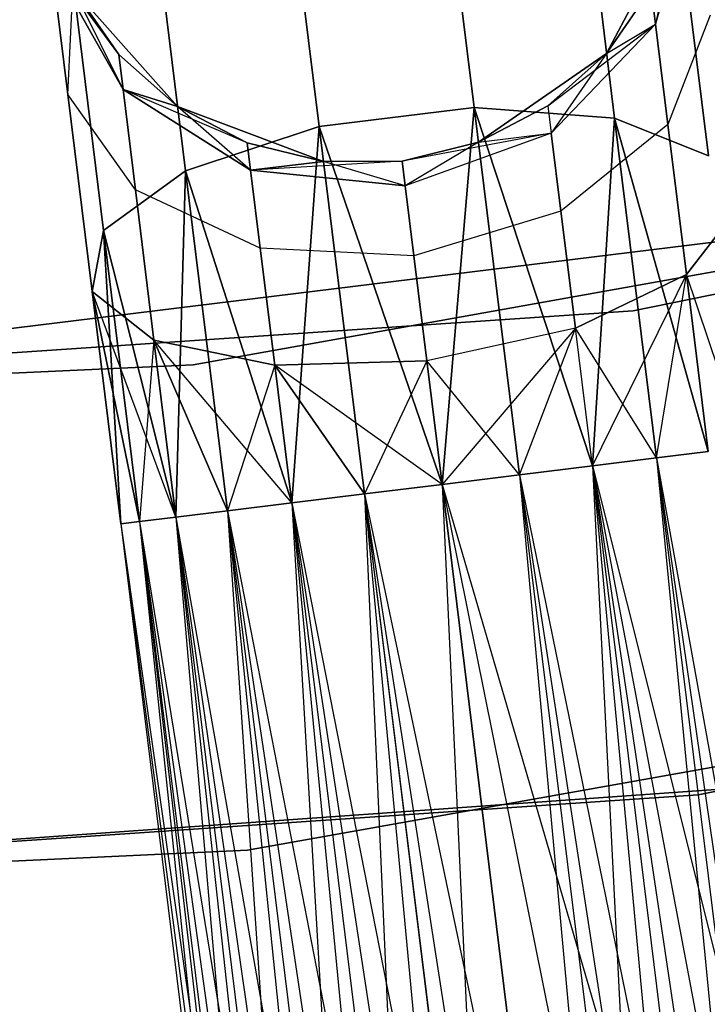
# Model space of a CAD drawing. Extents: x -91 to 91, y -91 to 262.
# Tile 128 of 256: x 6.36 to 8.47, y -63.58 to -60.56. Entities that reach past the tile are written whole.
import ezdxf

# ---------------------------------------------------------------- set-up
doc = ezdxf.new("R2010")
doc.units = 0
doc.header["$LTSCALE"] = 25.4
doc.layers.get('0').update_dxf_attribs({"linetype": 'CONTINUOUS'})

# ---------------------------------------------------------------- blocks, each defined once
blk = doc.blocks.new('ETE0_STL_1')
at = {"color": 0}
for p, q in [((7.6373, -59.8686, 319.9068), (7.7553, -60.8252, 319.2628)), ((7.6373, -59.8686, 319.9068), (7.7553, -60.8252, 319.2628)), ((7.7553, -60.8252, 170.7524), (7.6373, -59.8686, 170.1084)), ((7.7553, -60.8252, 170.7524), (7.6373, -59.8686, 170.1084)), ((8.2433, -61.4496, 159.5), (16.1935, -59.8479, 159.5)), ((16.1935, -59.8479, 169), (8.2433, -61.4496, 169)), ((16.1935, -59.8479, 169), (8.2433, -61.4496, 169)), ((8.2433, -61.4496, 159.5), (16.1935, -59.8479, 159.5)), ((7.1623, -59.9272, 319.9068), (7.2802, -60.8838, 319.2628)), ((7.1623, -59.9272, 319.9068), (7.2802, -60.8838, 319.2628)), ((7.2802, -60.8838, 170.7524), (7.1623, -59.9272, 170.1084)), ((7.2802, -60.8838, 170.7524), (7.1623, -59.9272, 170.1084)), ((8.0772, -59.9729, 320.0641), (8.1863, -60.8578, 319.4683)), ((8.0772, -59.9729, 320.0641), (8.1863, -60.8578, 319.4683)), ((8.1863, -60.8578, 170.5469), (8.0772, -59.9729, 169.9511)), ((8.1863, -60.8578, 170.5469), (8.0772, -59.9729, 169.9511)), ((6.7609, -60.1351, 320.0641), (6.87, -61.0201, 319.4683)), ((6.7609, -60.1351, 320.0641), (6.87, -61.0201, 319.4683)), ((6.87, -61.0201, 170.5469), (6.7609, -60.1351, 169.9511)), ((6.87, -61.0201, 170.5469), (6.7609, -60.1351, 169.9511)), ((8.3118, -60.5692, 321.4596), (8.4296, -60.1381, 321.2884)), ((8.3118, -60.5692, 321.4596), (8.4296, -60.1381, 321.2884)), ((8.4296, -60.1381, 168.7269), (8.3118, -60.5692, 168.5556)), ((8.4296, -60.1381, 168.7269), (8.3118, -60.5692, 168.5556)), ((14.8764, -60.1888, 330.5076), (6.8929, -61.6156, 330.5076)), ((6.8929, -61.6156, 321.0076), (14.8764, -60.1888, 321.0076)), ((6.8929, -61.6156, 321.0076), (14.8764, -60.1888, 321.0076)), ((14.8764, -60.1888, 330.5076), (6.8929, -61.6156, 330.5076)), ((8.3811, -60.216, 320.3427), (8.4746, -60.9742, 319.8322)), ((8.3811, -60.216, 320.3427), (8.4746, -60.9742, 319.8322)), ((8.4746, -60.9742, 170.183), (8.3811, -60.216, 169.6726)), ((8.4746, -60.9742, 170.183), (8.3811, -60.216, 169.6726)), ((8.1619, -60.6597, 327.5076), (8.3835, -60.2355, 327.5076)), ((8.3835, -60.2355, 163.5076), (8.1619, -60.6597, 163.5076)), ((8.1619, -60.6597, 327.5076), (8.3835, -60.2355, 327.5076)), ((8.3835, -60.2355, 163.5076), (8.1619, -60.6597, 163.5076)), ((8.3835, -60.2355, 322.0076), (8.3118, -60.5692, 321.4596)), ((8.3835, -60.2355, 322.0076), (8.3118, -60.5692, 321.4596)), ((6.6649, -60.6624, 322.0076), (6.4591, -60.381, 321.2884)), ((6.4591, -60.381, 321.2884), (6.6782, -60.7706, 321.4596)), ((6.6649, -60.6624, 322.0076), (6.4591, -60.381, 321.2884)), ((6.4591, -60.381, 321.2884), (6.6782, -60.7706, 321.4596)), ((6.4591, -60.381, 321.2884), (6.509, -60.7854, 320.6786)), ((6.4591, -60.381, 321.2884), (6.509, -60.7854, 320.6786)), ((6.6782, -60.7706, 168.5556), (6.4591, -60.381, 168.7269)), ((6.509, -60.7854, 169.3366), (6.4591, -60.381, 168.7269)), ((6.6782, -60.7706, 168.5556), (6.4591, -60.381, 168.7269)), ((6.509, -60.7854, 169.3366), (6.4591, -60.381, 168.7269)), ((6.509, -60.7854, 320.6786), (6.5251, -60.4448, 320.3427)), ((6.509, -60.7854, 320.6786), (6.5251, -60.4448, 320.3427)), ((6.509, -60.7854, 169.3366), (6.5251, -60.4448, 169.6726)), ((6.509, -60.7854, 169.3366), (6.5251, -60.4448, 169.6726)), ((6.5251, -60.4448, 320.3427), (6.6186, -61.203, 319.8322)), ((6.5251, -60.4448, 320.3427), (6.6186, -61.203, 319.8322)), ((6.6186, -61.203, 170.183), (6.5251, -60.4448, 169.6726)), ((6.6186, -61.203, 170.183), (6.5251, -60.4448, 169.6726)), ((6.5275, -60.4643, 327.5076), (6.8456, -60.8219, 327.5076)), ((6.8456, -60.8219, 163.5076), (6.5275, -60.4643, 163.5076)), ((6.5275, -60.4643, 322.0076), (6.6649, -60.6624, 322.0076)), ((6.6649, -60.6624, 322.0076), (6.5275, -60.4643, 327.5076)), ((6.6649, -60.6624, 322.0076), (6.5275, -60.4643, 327.5076)), ((6.5275, -60.4643, 327.5076), (6.8456, -60.8219, 327.5076)), ((6.5275, -60.4643, 322.0076), (6.6649, -60.6624, 322.0076)), ((6.6782, -60.7706, 168.5556), (6.5275, -60.4643, 168.0076)), ((6.5275, -60.4643, 168.0076), (6.6649, -60.6624, 168.0076)), ((6.6782, -60.7706, 168.5556), (6.5275, -60.4643, 168.0076)), ((6.6649, -60.6624, 168.0076), (6.5275, -60.4643, 163.5076)), ((6.8456, -60.8219, 163.5076), (6.5275, -60.4643, 163.5076)), ((6.6649, -60.6624, 168.0076), (6.5275, -60.4643, 163.5076)), ((6.5275, -60.4643, 168.0076), (6.6649, -60.6624, 168.0076)), ((8.1619, -60.6597, 322.0076), (8.2985, -60.461, 322.0076)), ((8.2985, -60.461, 322.0076), (8.1619, -60.6597, 327.5076)), ((8.2985, -60.461, 322.0076), (8.1619, -60.6597, 327.5076)), ((8.1619, -60.6597, 322.0076), (8.2985, -60.461, 322.0076)), ((8.1619, -60.6597, 168.0076), (8.2985, -60.461, 168.0076)), ((8.2985, -60.461, 168.0076), (8.1619, -60.6597, 163.5076)), ((8.2985, -60.461, 168.0076), (8.1619, -60.6597, 163.5076)), ((8.1619, -60.6597, 168.0076), (8.2985, -60.461, 168.0076)), ((8.2985, -60.461, 322.0076), (8.3118, -60.5692, 321.4596)), ((8.2985, -60.461, 322.0076), (8.3118, -60.5692, 321.4596)), ((8.3118, -60.5692, 168.5556), (8.2985, -60.461, 168.0076)), ((8.3118, -60.5692, 168.5556), (8.2985, -60.461, 168.0076)), ((8.4795, -60.5424, 320.6786), (8.3498, -60.8773, 320.9951)), ((8.4795, -60.5424, 320.6786), (8.3498, -60.8773, 320.9951)), ((8.4795, -60.5424, 169.3366), (8.3498, -60.8773, 169.0201)), ((8.4795, -60.5424, 169.3366), (8.3498, -60.8773, 169.0201)), ((7.9817, -60.8199, 168.0076), (8.3118, -60.5692, 168.5556)), ((7.9817, -60.8199, 168.0076), (8.3118, -60.5692, 168.5556)), ((8.3118, -60.5692, 321.4596), (7.9921, -60.9041, 321.5811)), ((8.3118, -60.5692, 321.4596), (7.9921, -60.9041, 321.5811)), ((7.9921, -60.9041, 168.4341), (8.3118, -60.5692, 168.5556)), ((7.9921, -60.9041, 168.4341), (8.3118, -60.5692, 168.5556)), ((8.1619, -60.6597, 322.0076), (8.3118, -60.5692, 321.4596)), ((8.1619, -60.6597, 322.0076), (8.3118, -60.5692, 321.4596)), ((8.1619, -60.6597, 168.0076), (8.3118, -60.5692, 168.5556)), ((8.1619, -60.6597, 168.0076), (8.3118, -60.5692, 168.5556)), ((8.3118, -60.5692, 321.4596), (8.3498, -60.8773, 320.9951)), ((8.3118, -60.5692, 321.4596), (8.3498, -60.8773, 320.9951)), ((8.3498, -60.8773, 169.0201), (8.3118, -60.5692, 168.5556)), ((8.3498, -60.8773, 169.0201), (8.3118, -60.5692, 168.5556)), ((6.6649, -60.6624, 322.0076), (6.8456, -60.8219, 327.5076)), ((6.6649, -60.6624, 322.0076), (6.8456, -60.8219, 322.0076)), ((6.6649, -60.6624, 322.0076), (6.8456, -60.8219, 327.5076)), ((6.6649, -60.6624, 322.0076), (6.8456, -60.8219, 322.0076)), ((6.6649, -60.6624, 322.0076), (6.6782, -60.7706, 321.4596)), ((6.6649, -60.6624, 322.0076), (6.6782, -60.7706, 321.4596)), ((6.6782, -60.7706, 168.5556), (6.6649, -60.6624, 168.0076)), ((6.6649, -60.6624, 168.0076), (6.8456, -60.8219, 168.0076)), ((6.6782, -60.7706, 168.5556), (6.6649, -60.6624, 168.0076)), ((6.8456, -60.8219, 163.5076), (6.6649, -60.6624, 168.0076)), ((6.6649, -60.6624, 168.0076), (6.8456, -60.8219, 168.0076)), ((6.8456, -60.8219, 163.5076), (6.6649, -60.6624, 168.0076)), ((7.7685, -60.9323, 327.5076), (8.1619, -60.6597, 327.5076)), ((8.1619, -60.6597, 163.5076), (7.7685, -60.9323, 163.5076)), ((7.7685, -60.9323, 327.5076), (8.1619, -60.6597, 327.5076)), ((8.1619, -60.6597, 163.5076), (7.7685, -60.9323, 163.5076)), ((7.9817, -60.8199, 322.0076), (8.1619, -60.6597, 327.5076)), ((7.9817, -60.8199, 322.0076), (8.1619, -60.6597, 322.0076)), ((7.9817, -60.8199, 322.0076), (8.1619, -60.6597, 327.5076)), ((7.9817, -60.8199, 322.0076), (8.1619, -60.6597, 322.0076)), ((7.9817, -60.8199, 168.0076), (8.1619, -60.6597, 168.0076)), ((8.1619, -60.6597, 163.5076), (7.9817, -60.8199, 168.0076)), ((7.9817, -60.8199, 168.0076), (8.1619, -60.6597, 168.0076)), ((8.1619, -60.6597, 163.5076), (7.9817, -60.8199, 168.0076)), ((8.1619, -60.6597, 322.0076), (7.9921, -60.9041, 321.5811)), ((8.1619, -60.6597, 322.0076), (7.9921, -60.9041, 321.5811)), ((8.1619, -60.6597, 322.0076), (8.1619, -60.6597, 327.5076)), ((8.1619, -60.6597, 322.0076), (8.1619, -60.6597, 327.5076)), ((8.1619, -60.6597, 168.0076), (8.1619, -60.6597, 163.5076)), ((8.1619, -60.6597, 168.0076), (8.1619, -60.6597, 163.5076)), ((7.0593, -60.9336, 322.0076), (6.6782, -60.7706, 321.4596)), ((6.6782, -60.7706, 321.4596), (7.0696, -61.0178, 321.5811)), ((6.8456, -60.8219, 322.0076), (6.6782, -60.7706, 321.4596)), ((7.0593, -60.9336, 322.0076), (6.6782, -60.7706, 321.4596)), ((6.8456, -60.8219, 322.0076), (6.6782, -60.7706, 321.4596)), ((6.6782, -60.7706, 321.4596), (7.0696, -61.0178, 321.5811)), ((6.6782, -60.7706, 321.4596), (6.7162, -61.0787, 320.9951)), ((6.6782, -60.7706, 321.4596), (6.7162, -61.0787, 320.9951)), ((7.0696, -61.0178, 168.4341), (6.6782, -60.7706, 168.5556)), ((6.6782, -60.7706, 168.5556), (6.8456, -60.8219, 168.0076)), ((6.6782, -60.7706, 168.5556), (6.8456, -60.8219, 168.0076)), ((6.7162, -61.0787, 169.0201), (6.6782, -60.7706, 168.5556)), ((7.0696, -61.0178, 168.4341), (6.6782, -60.7706, 168.5556)), ((6.7162, -61.0787, 169.0201), (6.6782, -60.7706, 168.5556)), ((6.7162, -61.0787, 320.9951), (6.509, -60.7854, 320.6786)), ((6.509, -60.7854, 320.6786), (6.5836, -61.3905, 320.2712)), ((6.509, -60.7854, 320.6786), (6.5836, -61.3905, 320.2712)), ((6.7162, -61.0787, 320.9951), (6.509, -60.7854, 320.6786)), ((6.7162, -61.0787, 169.0201), (6.509, -60.7854, 169.3366)), ((6.5836, -61.3905, 169.744), (6.509, -60.7854, 169.3366)), ((6.7162, -61.0787, 169.0201), (6.509, -60.7854, 169.3366)), ((6.5836, -61.3905, 169.744), (6.509, -60.7854, 169.3366)), ((6.8456, -60.8219, 327.5076), (7.2934, -60.9908, 327.5076)), ((7.2934, -60.9908, 163.5076), (6.8456, -60.8219, 163.5076)), ((6.8456, -60.8219, 322.0076), (6.8456, -60.8219, 327.5076)), ((6.8456, -60.8219, 322.0076), (6.8456, -60.8219, 327.5076)), ((6.8456, -60.8219, 322.0076), (7.0593, -60.9336, 322.0076)), ((7.0593, -60.9336, 322.0076), (6.8456, -60.8219, 327.5076)), ((7.0593, -60.9336, 322.0076), (6.8456, -60.8219, 327.5076)), ((6.8456, -60.8219, 327.5076), (7.2934, -60.9908, 327.5076)), ((6.8456, -60.8219, 322.0076), (7.0593, -60.9336, 322.0076)), ((7.0696, -61.0178, 168.4341), (6.8456, -60.8219, 168.0076)), ((6.8456, -60.8219, 168.0076), (7.0593, -60.9336, 168.0076)), ((7.0696, -61.0178, 168.4341), (6.8456, -60.8219, 168.0076)), ((7.0593, -60.9336, 168.0076), (6.8456, -60.8219, 163.5076)), ((7.2934, -60.9908, 163.5076), (6.8456, -60.8219, 163.5076)), ((7.0593, -60.9336, 168.0076), (6.8456, -60.8219, 163.5076)), ((6.8456, -60.8219, 168.0076), (7.0593, -60.9336, 168.0076)), ((6.8456, -60.8219, 168.0076), (6.8456, -60.8219, 163.5076)), ((6.8456, -60.8219, 168.0076), (6.8456, -60.8219, 163.5076)), ((7.2802, -60.8838, 319.2628), (7.7553, -60.8252, 319.2628)), ((7.2802, -60.8838, 319.2628), (7.7553, -60.8252, 319.2628)), ((7.7553, -60.8252, 170.7524), (7.2802, -60.8838, 170.7524)), ((7.7553, -60.8252, 170.7524), (7.2802, -60.8838, 170.7524)), ((7.7553, -60.8252, 319.2628), (7.6569, -61.9829, 319.0076)), ((7.7553, -60.8252, 319.2628), (7.6569, -61.9829, 319.0076)), ((7.6569, -61.9829, 171.0076), (7.7553, -60.8252, 170.7524)), ((7.6569, -61.9829, 171.0076), (7.7553, -60.8252, 170.7524)), ((7.7553, -60.8252, 319.2628), (7.8944, -61.9536, 319.0367)), ((7.7553, -60.8252, 319.2628), (7.8944, -61.9536, 319.0367)), ((7.7553, -60.8252, 319.2628), (8.1181, -61.926, 319.1222)), ((7.7553, -60.8252, 319.2628), (8.1181, -61.926, 319.1222)), ((7.7553, -60.8252, 319.2628), (8.1863, -60.8578, 319.4683)), ((7.7553, -60.8252, 319.2628), (8.1863, -60.8578, 319.4683)), ((7.8944, -61.9536, 170.9785), (7.7553, -60.8252, 170.7524)), ((7.8944, -61.9536, 170.9785), (7.7553, -60.8252, 170.7524)), ((8.1181, -61.926, 170.8931), (7.7553, -60.8252, 170.7524)), ((8.1181, -61.926, 170.8931), (7.7553, -60.8252, 170.7524)), ((8.1863, -60.8578, 170.5469), (7.7553, -60.8252, 170.7524)), ((8.1863, -60.8578, 170.5469), (7.7553, -60.8252, 170.7524)), ((7.7685, -60.9323, 322.0076), (7.9817, -60.8199, 322.0076)), ((7.9817, -60.8199, 322.0076), (7.7685, -60.9323, 327.5076)), ((7.9817, -60.8199, 322.0076), (7.7685, -60.9323, 327.5076)), ((7.7685, -60.9323, 322.0076), (7.9817, -60.8199, 322.0076)), ((7.7685, -60.9323, 168.0076), (7.9817, -60.8199, 168.0076)), ((7.9817, -60.8199, 168.0076), (7.7685, -60.9323, 163.5076)), ((7.9817, -60.8199, 168.0076), (7.7685, -60.9323, 163.5076)), ((7.7685, -60.9323, 168.0076), (7.9817, -60.8199, 168.0076)), ((7.9817, -60.8199, 322.0076), (7.9921, -60.9041, 321.5811)), ((7.9817, -60.8199, 322.0076), (7.9921, -60.9041, 321.5811)), ((7.9817, -60.8199, 168.0076), (7.9921, -60.9041, 168.4341)), ((7.9817, -60.8199, 168.0076), (7.9921, -60.9041, 168.4341)), ((3.5492, -61.8482, 327.5076), (11.5916, -60.8559, 327.5076)), ((11.5916, -60.8559, 328.5076), (3.5492, -61.8482, 328.5076)), ((3.5492, -61.8482, 327.5076), (11.5916, -60.8559, 327.5076)), ((11.5916, -60.8559, 328.5076), (3.5492, -61.8482, 328.5076)), ((8.1863, -60.8578, 319.4683), (8.1181, -61.926, 319.1222)), ((8.1863, -60.8578, 319.4683), (8.1181, -61.926, 319.1222)), ((8.1181, -61.926, 170.8931), (8.1863, -60.8578, 170.5469)), ((8.1181, -61.926, 170.8931), (8.1863, -60.8578, 170.5469)), ((8.1863, -60.8578, 319.4683), (8.315, -61.9018, 319.2591)), ((8.1863, -60.8578, 319.4683), (8.315, -61.9018, 319.2591)), ((8.1863, -60.8578, 319.4683), (8.4737, -61.8822, 319.4395)), ((8.1863, -60.8578, 319.4683), (8.4737, -61.8822, 319.4395)), ((8.1863, -60.8578, 319.4683), (8.4746, -60.9742, 319.8322)), ((8.1863, -60.8578, 319.4683), (8.4746, -60.9742, 319.8322)), ((8.315, -61.9018, 170.7561), (8.1863, -60.8578, 170.5469)), ((8.315, -61.9018, 170.7561), (8.1863, -60.8578, 170.5469)), ((8.4737, -61.8822, 170.5757), (8.1863, -60.8578, 170.5469)), ((8.4737, -61.8822, 170.5757), (8.1863, -60.8578, 170.5469)), ((8.4746, -60.9742, 170.183), (8.1863, -60.8578, 170.5469)), ((8.4746, -60.9742, 170.183), (8.1863, -60.8578, 170.5469)), ((6.87, -61.0201, 319.4683), (7.2802, -60.8838, 319.2628)), ((6.87, -61.0201, 319.4683), (7.2802, -60.8838, 319.2628)), ((7.2802, -60.8838, 170.7524), (6.87, -61.0201, 170.5469)), ((7.2802, -60.8838, 170.7524), (6.87, -61.0201, 170.5469)), ((7.2802, -60.8838, 319.2628), (7.1956, -62.0397, 319.1222)), ((7.2802, -60.8838, 319.2628), (7.1956, -62.0397, 319.1222)), ((7.1956, -62.0397, 170.8931), (7.2802, -60.8838, 170.7524)), ((7.1956, -62.0397, 170.8931), (7.2802, -60.8838, 170.7524)), ((7.2802, -60.8838, 319.2628), (7.4193, -62.0122, 319.0367)), ((7.2802, -60.8838, 319.2628), (7.4193, -62.0122, 319.0367)), ((7.2802, -60.8838, 319.2628), (7.6569, -61.9829, 319.0076)), ((7.2802, -60.8838, 319.2628), (7.6569, -61.9829, 319.0076)), ((7.4193, -62.0122, 170.9785), (7.2802, -60.8838, 170.7524)), ((7.4193, -62.0122, 170.9785), (7.2802, -60.8838, 170.7524)), ((7.6569, -61.9829, 171.0076), (7.2802, -60.8838, 170.7524)), ((7.6569, -61.9829, 171.0076), (7.2802, -60.8838, 170.7524)), ((8.3498, -60.8773, 320.9951), (8.0217, -61.1438, 321.2195)), ((8.3498, -60.8773, 320.9951), (8.0217, -61.1438, 321.2195)), ((8.3498, -60.8773, 169.0201), (8.0217, -61.1438, 168.7957)), ((8.3498, -60.8773, 169.0201), (8.0217, -61.1438, 168.7957)), ((8.3498, -60.8773, 320.9951), (8.4066, -61.3383, 320.6847)), ((8.3498, -60.8773, 320.9951), (8.4066, -61.3383, 320.6847)), ((8.4066, -61.3383, 169.3306), (8.3498, -60.8773, 169.0201)), ((8.4066, -61.3383, 169.3306), (8.3498, -60.8773, 169.0201)), ((7.9921, -60.9041, 168.4341), (7.5345, -60.9904, 168.0076)), ((7.9921, -60.9041, 168.4341), (7.5345, -60.9904, 168.0076)), ((7.9921, -60.9041, 321.5811), (7.5438, -61.066, 321.6249)), ((7.9921, -60.9041, 321.5811), (7.5438, -61.066, 321.6249)), ((7.9921, -60.9041, 168.4341), (7.5438, -61.066, 168.3903)), ((7.9921, -60.9041, 168.4341), (7.5438, -61.066, 168.3903)), ((7.7685, -60.9323, 322.0076), (7.9921, -60.9041, 321.5811)), ((7.7685, -60.9323, 322.0076), (7.9921, -60.9041, 321.5811)), ((7.7685, -60.9323, 168.0076), (7.9921, -60.9041, 168.4341)), ((7.7685, -60.9323, 168.0076), (7.9921, -60.9041, 168.4341)), ((7.9921, -60.9041, 321.5811), (8.0217, -61.1438, 321.2195)), ((7.9921, -60.9041, 321.5811), (8.0217, -61.1438, 321.2195)), ((8.0217, -61.1438, 168.7957), (7.9921, -60.9041, 168.4341)), ((8.0217, -61.1438, 168.7957), (7.9921, -60.9041, 168.4341)), ((7.0593, -60.9336, 322.0076), (7.2934, -60.9908, 327.5076)), ((7.0593, -60.9336, 322.0076), (7.2934, -60.9908, 327.5076)), ((7.0593, -60.9336, 322.0076), (7.2934, -60.9908, 322.0076)), ((7.0593, -60.9336, 322.0076), (7.2934, -60.9908, 322.0076)), ((7.0593, -60.9336, 322.0076), (7.0696, -61.0178, 321.5811)), ((7.0593, -60.9336, 322.0076), (7.0696, -61.0178, 321.5811)), ((7.0696, -61.0178, 168.4341), (7.0593, -60.9336, 168.0076)), ((7.0593, -60.9336, 168.0076), (7.2934, -60.9908, 168.0076)), ((7.0696, -61.0178, 168.4341), (7.0593, -60.9336, 168.0076)), ((7.2934, -60.9908, 163.5076), (7.0593, -60.9336, 168.0076)), ((7.0593, -60.9336, 168.0076), (7.2934, -60.9908, 168.0076)), ((7.2934, -60.9908, 163.5076), (7.0593, -60.9336, 168.0076)), ((7.5345, -60.9904, 327.5076), (7.7685, -60.9323, 327.5076)), ((7.7685, -60.9323, 163.5076), (7.5345, -60.9904, 163.5076)), ((7.5345, -60.9904, 322.0076), (7.7685, -60.9323, 322.0076)), ((7.5345, -60.9904, 327.5076), (7.7685, -60.9323, 327.5076)), ((7.5345, -60.9904, 322.0076), (7.7685, -60.9323, 322.0076)), ((7.5345, -60.9904, 168.0076), (7.7685, -60.9323, 168.0076)), ((7.5345, -60.9904, 168.0076), (7.7685, -60.9323, 168.0076)), ((7.7685, -60.9323, 163.5076), (7.5345, -60.9904, 163.5076)), ((7.7685, -60.9323, 322.0076), (7.5438, -61.066, 321.6249)), ((7.7685, -60.9323, 322.0076), (7.5438, -61.066, 321.6249)), ((7.7685, -60.9323, 322.0076), (7.7685, -60.9323, 327.5076)), ((7.7685, -60.9323, 322.0076), (7.7685, -60.9323, 327.5076)), ((7.7685, -60.9323, 168.0076), (7.7685, -60.9323, 163.5076)), ((7.7685, -60.9323, 168.0076), (7.7685, -60.9323, 163.5076)), ((7.5345, -60.9904, 322.0076), (7.0696, -61.0178, 321.5811)), ((7.5345, -60.9904, 322.0076), (7.0696, -61.0178, 321.5811)), ((7.2934, -60.9908, 322.0076), (7.0696, -61.0178, 321.5811)), ((7.2934, -60.9908, 322.0076), (7.0696, -61.0178, 321.5811)), ((7.0696, -61.0178, 168.4341), (7.2934, -60.9908, 168.0076)), ((7.0696, -61.0178, 168.4341), (7.2934, -60.9908, 168.0076)), ((7.0696, -61.0178, 321.5811), (7.5438, -61.066, 321.6249)), ((7.0696, -61.0178, 321.5811), (7.5438, -61.066, 321.6249)), ((7.0696, -61.0178, 321.5811), (7.0992, -61.2576, 321.2195)), ((7.0696, -61.0178, 321.5811), (7.0992, -61.2576, 321.2195)), ((7.5438, -61.066, 168.3903), (7.0696, -61.0178, 168.4341)), ((7.0992, -61.2576, 168.7957), (7.0696, -61.0178, 168.4341)), ((7.5438, -61.066, 168.3903), (7.0696, -61.0178, 168.4341)), ((7.0992, -61.2576, 168.7957), (7.0696, -61.0178, 168.4341)), ((7.2934, -60.9908, 327.5076), (7.5345, -60.9904, 327.5076)), ((7.5345, -60.9904, 163.5076), (7.2934, -60.9908, 163.5076)), ((7.2934, -60.9908, 322.0076), (7.5345, -60.9904, 322.0076)), ((7.2934, -60.9908, 327.5076), (7.5345, -60.9904, 327.5076)), ((7.2934, -60.9908, 322.0076), (7.5345, -60.9904, 322.0076)), ((7.2934, -60.9908, 168.0076), (7.5345, -60.9904, 168.0076)), ((7.2934, -60.9908, 168.0076), (7.5345, -60.9904, 168.0076)), ((7.5345, -60.9904, 163.5076), (7.2934, -60.9908, 163.5076)), ((7.2934, -60.9908, 322.0076), (7.2934, -60.9908, 327.5076)), ((7.2934, -60.9908, 322.0076), (7.2934, -60.9908, 327.5076)), ((7.5438, -61.066, 168.3903), (7.2934, -60.9908, 168.0076)), ((7.5438, -61.066, 168.3903), (7.2934, -60.9908, 168.0076)), ((7.2934, -60.9908, 168.0076), (7.2934, -60.9908, 163.5076)), ((7.2934, -60.9908, 168.0076), (7.2934, -60.9908, 163.5076)), ((7.5345, -60.9904, 322.0076), (7.5345, -60.9904, 327.5076)), ((7.5345, -60.9904, 322.0076), (7.5345, -60.9904, 327.5076)), ((7.5438, -61.066, 321.6249), (7.5345, -60.9904, 322.0076)), ((7.5438, -61.066, 321.6249), (7.5345, -60.9904, 322.0076)), ((7.5345, -60.9904, 168.0076), (7.5438, -61.066, 168.3903)), ((7.5345, -60.9904, 168.0076), (7.5438, -61.066, 168.3903)), ((7.5345, -60.9904, 168.0076), (7.5345, -60.9904, 163.5076)), ((7.5345, -60.9904, 168.0076), (7.5345, -60.9904, 163.5076)), ((6.6186, -61.203, 319.8322), (6.87, -61.0201, 319.4683)), ((6.6186, -61.203, 319.8322), (6.87, -61.0201, 319.4683)), ((6.87, -61.0201, 170.5469), (6.6186, -61.203, 170.183)), ((6.87, -61.0201, 170.5469), (6.6186, -61.203, 170.183)), ((6.87, -61.0201, 319.4683), (6.8401, -62.0836, 319.4395)), ((6.87, -61.0201, 319.4683), (6.8401, -62.0836, 319.4395)), ((6.8401, -62.0836, 170.5757), (6.87, -61.0201, 170.5469)), ((6.8401, -62.0836, 170.5757), (6.87, -61.0201, 170.5469)), ((6.87, -61.0201, 319.4683), (6.9987, -62.064, 319.2591)), ((6.87, -61.0201, 319.4683), (6.9987, -62.064, 319.2591)), ((6.87, -61.0201, 319.4683), (7.1956, -62.0397, 319.1222)), ((6.87, -61.0201, 319.4683), (7.1956, -62.0397, 319.1222)), ((6.9987, -62.064, 170.7561), (6.87, -61.0201, 170.5469)), ((6.9987, -62.064, 170.7561), (6.87, -61.0201, 170.5469)), ((7.1956, -62.0397, 170.8931), (6.87, -61.0201, 170.5469)), ((7.1956, -62.0397, 170.8931), (6.87, -61.0201, 170.5469)), ((7.0992, -61.2576, 321.2195), (6.7162, -61.0787, 320.9951)), ((6.7162, -61.0787, 320.9951), (6.773, -61.5397, 320.6847)), ((6.7162, -61.0787, 320.9951), (6.773, -61.5397, 320.6847)), ((7.0992, -61.2576, 321.2195), (6.7162, -61.0787, 320.9951)), ((7.0992, -61.2576, 168.7957), (6.7162, -61.0787, 169.0201)), ((6.773, -61.5397, 169.3306), (6.7162, -61.0787, 169.0201)), ((7.0992, -61.2576, 168.7957), (6.7162, -61.0787, 169.0201)), ((6.773, -61.5397, 169.3306), (6.7162, -61.0787, 169.0201)), ((7.5703, -61.2811, 321.3005), (7.5438, -61.066, 321.6249)), ((7.5703, -61.2811, 321.3005), (7.5438, -61.066, 321.6249)), ((7.5438, -61.066, 168.3903), (7.5703, -61.2811, 168.7147)), ((7.5438, -61.066, 168.3903), (7.5703, -61.2811, 168.7147)), ((8.0217, -61.1438, 321.2195), (7.5703, -61.2811, 321.3005)), ((8.0217, -61.1438, 321.2195), (7.5703, -61.2811, 321.3005)), ((8.0217, -61.1438, 168.7957), (7.5703, -61.2811, 168.7147)), ((8.0217, -61.1438, 168.7957), (7.5703, -61.2811, 168.7147)), ((8.0217, -61.1438, 321.2195), (8.0659, -61.5027, 320.9779)), ((8.0217, -61.1438, 321.2195), (8.0659, -61.5027, 320.9779)), ((8.0659, -61.5027, 169.0373), (8.0217, -61.1438, 168.7957)), ((8.0659, -61.5027, 169.0373), (8.0217, -61.1438, 168.7957)), ((8.5541, -61.1476, 320.2712), (8.4066, -61.3383, 320.6847)), ((8.5541, -61.1476, 320.2712), (8.4066, -61.3383, 320.6847)), ((8.4066, -61.3383, 169.3306), (8.5541, -61.1476, 169.744)), ((8.4066, -61.3383, 169.3306), (8.5541, -61.1476, 169.744)), ((6.5836, -61.3905, 320.2712), (6.6186, -61.203, 319.8322)), ((6.5836, -61.3905, 320.2712), (6.6186, -61.203, 319.8322)), ((6.6186, -61.203, 170.183), (6.5836, -61.3905, 169.744)), ((6.6186, -61.203, 170.183), (6.5836, -61.3905, 169.744)), ((6.6186, -61.203, 319.8322), (6.6716, -62.1044, 319.8871)), ((6.6186, -61.203, 319.8322), (6.6716, -62.1044, 319.8871)), ((6.6186, -61.203, 319.8322), (6.7289, -62.0973, 319.653)), ((6.6186, -61.203, 319.8322), (6.7289, -62.0973, 319.653)), ((6.6186, -61.203, 319.8322), (6.8401, -62.0836, 319.4395)), ((6.6186, -61.203, 319.8322), (6.8401, -62.0836, 319.4395)), ((6.6716, -62.1044, 170.1281), (6.6186, -61.203, 170.183)), ((6.7289, -62.0973, 170.3622), (6.6186, -61.203, 170.183)), ((6.6716, -62.1044, 170.1281), (6.6186, -61.203, 170.183)), ((6.7289, -62.0973, 170.3622), (6.6186, -61.203, 170.183)), ((6.8401, -62.0836, 170.5757), (6.6186, -61.203, 170.183)), ((6.8401, -62.0836, 170.5757), (6.6186, -61.203, 170.183)), ((7.5703, -61.2811, 321.3005), (7.0992, -61.2576, 321.2195)), ((7.0992, -61.2576, 321.2195), (7.1434, -61.6164, 320.9779)), ((7.0992, -61.2576, 321.2195), (7.1434, -61.6164, 320.9779)), ((7.5703, -61.2811, 321.3005), (7.0992, -61.2576, 321.2195)), ((7.5703, -61.2811, 168.7147), (7.0992, -61.2576, 168.7957)), ((7.1434, -61.6164, 169.0373), (7.0992, -61.2576, 168.7957)), ((7.5703, -61.2811, 168.7147), (7.0992, -61.2576, 168.7957)), ((7.1434, -61.6164, 169.0373), (7.0992, -61.2576, 168.7957)), ((7.61, -61.6031, 321.0837), (7.5703, -61.2811, 321.3005)), ((7.61, -61.6031, 321.0837), (7.5703, -61.2811, 321.3005)), ((7.5703, -61.2811, 168.7147), (7.61, -61.6031, 168.9315)), ((7.5703, -61.2811, 168.7147), (7.61, -61.6031, 168.9315)), ((16.5853, -61.2958, 159.5), (8.4427, -62.9362, 159.5)), ((8.4427, -62.9362, 169), (16.5853, -61.2958, 169)), ((16.5853, -61.2958, 159.5), (8.4427, -62.9362, 159.5)), ((8.4427, -62.9362, 169), (16.5853, -61.2958, 169)), ((8.0659, -61.5027, 320.9779), (8.4066, -61.3383, 320.6847)), ((8.0659, -61.5027, 320.9779), (8.4066, -61.3383, 320.6847)), ((8.4066, -61.3383, 169.3306), (8.0659, -61.5027, 169.0373)), ((8.4066, -61.3383, 169.3306), (8.0659, -61.5027, 169.0373)), ((8.1181, -61.926, 320.8931), (8.4066, -61.3383, 320.6847)), ((8.1181, -61.926, 320.8931), (8.4066, -61.3383, 320.6847)), ((8.315, -61.9018, 320.7561), (8.4066, -61.3383, 320.6847)), ((8.315, -61.9018, 320.7561), (8.4066, -61.3383, 320.6847)), ((8.315, -61.9018, 169.2591), (8.4066, -61.3383, 169.3306)), ((8.315, -61.9018, 169.2591), (8.4066, -61.3383, 169.3306)), ((8.4066, -61.3383, 320.6847), (8.4737, -61.8822, 320.5757)), ((8.4066, -61.3383, 320.6847), (8.4737, -61.8822, 320.5757)), ((8.5848, -61.8685, 169.653), (8.4066, -61.3383, 169.3306)), ((8.4737, -61.8822, 169.4395), (8.4066, -61.3383, 169.3306)), ((8.5848, -61.8685, 169.653), (8.4066, -61.3383, 169.3306)), ((8.4737, -61.8822, 169.4395), (8.4066, -61.3383, 169.3306)), ((6.773, -61.5397, 320.6847), (6.5836, -61.3905, 320.2712)), ((6.5836, -61.3905, 320.2712), (6.7289, -62.0973, 320.3622)), ((6.5836, -61.3905, 320.2712), (6.7289, -62.0973, 320.3622)), ((6.5836, -61.3905, 320.2712), (6.6716, -62.1044, 320.1281)), ((6.5836, -61.3905, 320.2712), (6.6716, -62.1044, 319.8871)), ((6.5836, -61.3905, 320.2712), (6.6716, -62.1044, 320.1281)), ((6.5836, -61.3905, 320.2712), (6.6716, -62.1044, 319.8871)), ((6.773, -61.5397, 320.6847), (6.5836, -61.3905, 320.2712)), ((6.6716, -62.1044, 170.1281), (6.5836, -61.3905, 169.744)), ((6.6716, -62.1044, 169.8871), (6.5836, -61.3905, 169.744)), ((6.8401, -62.0836, 169.4395), (6.5836, -61.3905, 169.744)), ((6.5836, -61.3905, 169.744), (6.773, -61.5397, 169.3306)), ((6.8401, -62.0836, 169.4395), (6.5836, -61.3905, 169.744)), ((6.7289, -62.0973, 169.653), (6.5836, -61.3905, 169.744)), ((6.6716, -62.1044, 169.8871), (6.5836, -61.3905, 169.744)), ((6.7289, -62.0973, 169.653), (6.5836, -61.3905, 169.744)), ((6.6716, -62.1044, 170.1281), (6.5836, -61.3905, 169.744)), ((6.5836, -61.3905, 169.744), (6.773, -61.5397, 169.3306)), ((0.152, -61.9998, 159.5), (8.2433, -61.4496, 159.5)), ((8.2433, -61.4496, 169), (0.152, -61.9998, 169)), ((8.2433, -61.4496, 169), (0.152, -61.9998, 169)), ((0.152, -61.9998, 159.5), (8.2433, -61.4496, 159.5)), ((8.2433, -61.4496, 169), (8.2433, -61.4496, 159.5)), ((8.2433, -61.4496, 169), (8.2433, -61.4496, 159.5)), ((8.0659, -61.5027, 320.9779), (7.61, -61.6031, 321.0837)), ((8.0659, -61.5027, 320.9779), (7.61, -61.6031, 321.0837)), ((8.0659, -61.5027, 169.0373), (7.61, -61.6031, 168.9315)), ((8.0659, -61.5027, 169.0373), (7.61, -61.6031, 168.9315)), ((8.0659, -61.5027, 320.9779), (7.6569, -61.9829, 321.0076)), ((8.0659, -61.5027, 320.9779), (7.6569, -61.9829, 321.0076)), ((7.8944, -61.9536, 320.9785), (8.0659, -61.5027, 320.9779)), ((7.8944, -61.9536, 320.9785), (8.0659, -61.5027, 320.9779)), ((7.8944, -61.9536, 169.0367), (8.0659, -61.5027, 169.0373)), ((7.8944, -61.9536, 169.0367), (8.0659, -61.5027, 169.0373)), ((8.1181, -61.926, 320.8931), (8.0659, -61.5027, 320.9779)), ((8.1181, -61.926, 320.8931), (8.0659, -61.5027, 320.9779)), ((8.315, -61.9018, 169.2591), (8.0659, -61.5027, 169.0373)), ((8.315, -61.9018, 169.2591), (8.0659, -61.5027, 169.0373)), ((8.1181, -61.926, 169.1222), (8.0659, -61.5027, 169.0373)), ((8.1181, -61.926, 169.1222), (8.0659, -61.5027, 169.0373)), ((6.773, -61.5397, 320.6847), (6.7289, -62.0973, 320.3622)), ((6.773, -61.5397, 320.6847), (6.7289, -62.0973, 320.3622)), ((7.1434, -61.6164, 320.9779), (6.773, -61.5397, 320.6847)), ((6.773, -61.5397, 320.6847), (6.9987, -62.064, 320.7561)), ((6.773, -61.5397, 320.6847), (6.9987, -62.064, 320.7561)), ((6.773, -61.5397, 320.6847), (6.8401, -62.0836, 320.5757)), ((6.773, -61.5397, 320.6847), (6.8401, -62.0836, 320.5757)), ((7.1434, -61.6164, 320.9779), (6.773, -61.5397, 320.6847)), ((7.1956, -62.0397, 169.1222), (6.773, -61.5397, 169.3306)), ((6.773, -61.5397, 169.3306), (7.1434, -61.6164, 169.0373)), ((6.9987, -62.064, 169.2591), (6.773, -61.5397, 169.3306)), ((7.1956, -62.0397, 169.1222), (6.773, -61.5397, 169.3306)), ((6.9987, -62.064, 169.2591), (6.773, -61.5397, 169.3306)), ((6.8401, -62.0836, 169.4395), (6.773, -61.5397, 169.3306)), ((6.8401, -62.0836, 169.4395), (6.773, -61.5397, 169.3306)), ((6.773, -61.5397, 169.3306), (7.1434, -61.6164, 169.0373)), ((6.8929, -61.6156, 330.5076), (-1.2085, -61.9882, 330.5076)), ((-1.2085, -61.9882, 321.0076), (6.8929, -61.6156, 321.0076)), ((-1.2085, -61.9882, 321.0076), (6.8929, -61.6156, 321.0076)), ((6.8929, -61.6156, 330.5076), (-1.2085, -61.9882, 330.5076)), ((6.8929, -61.6156, 321.0076), (6.8929, -61.6156, 330.5076)), ((6.8929, -61.6156, 321.0076), (6.8929, -61.6156, 330.5076)), ((7.1434, -61.6164, 320.9779), (6.9987, -62.064, 320.7561)), ((7.1434, -61.6164, 320.9779), (6.9987, -62.064, 320.7561)), ((7.61, -61.6031, 321.0837), (7.1434, -61.6164, 320.9779)), ((7.61, -61.6031, 321.0837), (7.1434, -61.6164, 320.9779)), ((7.1434, -61.6164, 169.0373), (7.61, -61.6031, 168.9315)), ((7.1434, -61.6164, 169.0373), (7.61, -61.6031, 168.9315)), ((7.1434, -61.6164, 320.9779), (7.4193, -62.0122, 320.9785)), ((7.1434, -61.6164, 320.9779), (7.4193, -62.0122, 320.9785)), ((7.1434, -61.6164, 320.9779), (7.1956, -62.0397, 320.8931)), ((7.1434, -61.6164, 320.9779), (7.1956, -62.0397, 320.8931)), ((7.6569, -61.9829, 169.0076), (7.1434, -61.6164, 169.0373)), ((7.4193, -62.0122, 169.0367), (7.1434, -61.6164, 169.0373)), ((7.6569, -61.9829, 169.0076), (7.1434, -61.6164, 169.0373)), ((7.4193, -62.0122, 169.0367), (7.1434, -61.6164, 169.0373)), ((7.1956, -62.0397, 169.1222), (7.1434, -61.6164, 169.0373)), ((7.1956, -62.0397, 169.1222), (7.1434, -61.6164, 169.0373)), ((7.61, -61.6031, 321.0837), (7.4193, -62.0122, 320.9785)), ((7.61, -61.6031, 321.0837), (7.4193, -62.0122, 320.9785)), ((7.6569, -61.9829, 321.0076), (7.61, -61.6031, 321.0837)), ((7.6569, -61.9829, 321.0076), (7.61, -61.6031, 321.0837)), ((7.61, -61.6031, 168.9315), (7.6569, -61.9829, 169.0076)), ((7.8944, -61.9536, 169.0367), (7.61, -61.6031, 168.9315)), ((7.8944, -61.9536, 169.0367), (7.61, -61.6031, 168.9315)), ((7.61, -61.6031, 168.9315), (7.6569, -61.9829, 169.0076)), ((7.0597, -63.1063, 330.5076), (15.2363, -61.645, 330.5076)), ((15.2363, -61.645, 321.0076), (7.0597, -63.1063, 321.0076)), ((7.0597, -63.1063, 330.5076), (15.2363, -61.645, 330.5076)), ((15.2363, -61.645, 321.0076), (7.0597, -63.1063, 321.0076)), ((8.4737, -61.8822, 319.4395), (8.315, -61.9018, 319.2591)), ((8.315, -61.9018, 320.7561), (8.4737, -61.8822, 320.5757)), ((8.4737, -61.8822, 319.4395), (8.315, -61.9018, 319.2591)), ((8.315, -61.9018, 320.7561), (8.4737, -61.8822, 320.5757)), ((8.315, -61.9018, 169.2591), (8.4737, -61.8822, 169.4395)), ((8.4737, -61.8822, 170.5757), (8.315, -61.9018, 170.7561)), ((8.4737, -61.8822, 170.5757), (8.315, -61.9018, 170.7561)), ((8.315, -61.9018, 169.2591), (8.4737, -61.8822, 169.4395)), ((8.315, -61.9018, 319.2591), (8.1181, -61.926, 319.1222)), ((8.1181, -61.926, 320.8931), (8.315, -61.9018, 320.7561)), ((8.315, -61.9018, 319.2591), (8.1181, -61.926, 319.1222)), ((8.1181, -61.926, 320.8931), (8.315, -61.9018, 320.7561)), ((8.1181, -61.926, 169.1222), (8.315, -61.9018, 169.2591)), ((8.315, -61.9018, 170.7561), (8.1181, -61.926, 170.8931)), ((8.315, -61.9018, 170.7561), (8.1181, -61.926, 170.8931)), ((8.1181, -61.926, 169.1222), (8.315, -61.9018, 169.2591)), ((8.315, -61.9018, 319.2591), (8.8292, -64.7661, 319.2211)), ((8.315, -61.9018, 319.2591), (8.8292, -64.7661, 319.2211)), ((8.315, -61.9018, 320.7561), (8.6946, -64.9811, 320.5228)), ((8.315, -61.9018, 320.7561), (8.6946, -64.9811, 320.5228)), ((8.315, -61.9018, 169.2591), (9.2561, -69.5359, 169.2591)), ((8.315, -61.9018, 169.2591), (9.2561, -69.5359, 169.2591)), ((8.315, -61.9018, 170.7561), (9.4148, -69.5163, 170.5757)), ((8.315, -61.9018, 170.7561), (9.4148, -69.5163, 170.5757)), ((8.315, -61.9018, 170.7561), (9.0592, -69.5602, 170.8931)), ((8.315, -61.9018, 170.7561), (9.0592, -69.5602, 170.8931)), ((7.8944, -61.9536, 319.0367), (7.6569, -61.9829, 319.0076)), ((7.6569, -61.9829, 321.0076), (7.8944, -61.9536, 320.9785)), ((7.8944, -61.9536, 319.0367), (7.6569, -61.9829, 319.0076)), ((7.6569, -61.9829, 321.0076), (7.8944, -61.9536, 320.9785)), ((7.6569, -61.9829, 169.0076), (7.8944, -61.9536, 169.0367)), ((7.8944, -61.9536, 170.9785), (7.6569, -61.9829, 171.0076)), ((7.8944, -61.9536, 170.9785), (7.6569, -61.9829, 171.0076)), ((7.6569, -61.9829, 169.0076), (7.8944, -61.9536, 169.0367)), ((8.1181, -61.926, 319.1222), (7.8944, -61.9536, 319.0367)), ((7.8944, -61.9536, 320.9785), (8.1181, -61.926, 320.8931)), ((8.1181, -61.926, 319.1222), (7.8944, -61.9536, 319.0367)), ((7.8944, -61.9536, 320.9785), (8.1181, -61.926, 320.8931)), ((7.8944, -61.9536, 169.0367), (8.1181, -61.926, 169.1222)), ((8.1181, -61.926, 170.8931), (7.8944, -61.9536, 170.9785)), ((8.1181, -61.926, 170.8931), (7.8944, -61.9536, 170.9785)), ((7.8944, -61.9536, 169.0367), (8.1181, -61.926, 169.1222)), ((7.8944, -61.9536, 319.0367), (8.4678, -64.7629, 318.9072)), ((7.8944, -61.9536, 319.0367), (8.4678, -64.7629, 318.9072)), ((7.8944, -61.9536, 320.9785), (8.2781, -65.0659, 320.7428)), ((7.8944, -61.9536, 320.9785), (8.2781, -65.0659, 320.7428)), ((7.8944, -61.9536, 169.0367), (8.8355, -69.5878, 169.0367)), ((7.8944, -61.9536, 169.0367), (8.8355, -69.5878, 169.0367)), ((7.8944, -61.9536, 170.9785), (9.0592, -69.5602, 170.8931)), ((7.8944, -61.9536, 170.9785), (9.0592, -69.5602, 170.8931)), ((7.8944, -61.9536, 170.9785), (8.598, -69.617, 171.0076)), ((7.8944, -61.9536, 170.9785), (8.598, -69.617, 171.0076)), ((8.1181, -61.926, 319.1222), (8.4678, -64.7629, 318.9072)), ((8.1181, -61.926, 319.1222), (8.4678, -64.7629, 318.9072)), ((8.1181, -61.926, 319.1222), (8.8292, -64.7661, 319.2211)), ((8.1181, -61.926, 319.1222), (8.8292, -64.7661, 319.2211)), ((8.1181, -61.926, 320.8931), (8.6946, -64.9811, 320.5228)), ((8.1181, -61.926, 320.8931), (8.6946, -64.9811, 320.5228)), ((8.1181, -61.926, 320.8931), (8.2781, -65.0659, 320.7428)), ((8.1181, -61.926, 320.8931), (8.2781, -65.0659, 320.7428)), ((8.1181, -61.926, 169.1222), (8.8355, -69.5878, 169.0367)), ((8.1181, -61.926, 169.1222), (8.8355, -69.5878, 169.0367)), ((8.1181, -61.926, 169.1222), (9.2561, -69.5359, 169.2591)), ((8.1181, -61.926, 169.1222), (9.2561, -69.5359, 169.2591)), ((8.1181, -61.926, 170.8931), (9.0592, -69.5602, 170.8931)), ((8.1181, -61.926, 170.8931), (9.0592, -69.5602, 170.8931)), ((7.4193, -62.0122, 320.9785), (7.6569, -61.9829, 321.0076)), ((7.6569, -61.9829, 319.0076), (7.4193, -62.0122, 319.0367)), ((7.4193, -62.0122, 320.9785), (7.6569, -61.9829, 321.0076)), ((7.6569, -61.9829, 319.0076), (7.4193, -62.0122, 319.0367)), ((7.4193, -62.0122, 169.0367), (7.6569, -61.9829, 169.0076)), ((7.6569, -61.9829, 171.0076), (7.4193, -62.0122, 170.9785)), ((7.4193, -62.0122, 169.0367), (7.6569, -61.9829, 169.0076)), ((7.6569, -61.9829, 171.0076), (7.4193, -62.0122, 170.9785)), ((8.0045, -64.8027, 318.794), (7.6569, -61.9829, 319.0076)), ((7.6569, -61.9829, 319.0076), (8.4678, -64.7629, 318.9072)), ((7.6569, -61.9829, 319.0076), (8.4678, -64.7629, 318.9072)), ((7.6569, -61.9829, 321.0076), (8.2781, -65.0659, 320.7428)), ((7.6569, -61.9829, 321.0076), (8.2781, -65.0659, 320.7428)), ((7.6569, -61.9829, 321.0076), (7.803, -65.1245, 320.7428)), ((7.6569, -61.9829, 321.0076), (7.803, -65.1245, 320.7428)), ((8.0045, -64.8027, 318.794), (7.6569, -61.9829, 319.0076)), ((7.6569, -61.9829, 169.0076), (8.598, -69.617, 169.0076)), ((7.6569, -61.9829, 169.0076), (8.598, -69.617, 169.0076)), ((7.6569, -61.9829, 171.0076), (8.598, -69.617, 171.0076)), ((7.6569, -61.9829, 171.0076), (8.598, -69.617, 171.0076)), ((7.1956, -62.0397, 320.8931), (7.4193, -62.0122, 320.9785)), ((7.4193, -62.0122, 319.0367), (7.1956, -62.0397, 319.1222)), ((7.1956, -62.0397, 320.8931), (7.4193, -62.0122, 320.9785)), ((7.4193, -62.0122, 319.0367), (7.1956, -62.0397, 319.1222)), ((7.4193, -62.0122, 170.9785), (7.1956, -62.0397, 170.8931)), ((7.1956, -62.0397, 169.1222), (7.4193, -62.0122, 169.0367)), ((7.1956, -62.0397, 169.1222), (7.4193, -62.0122, 169.0367)), ((7.4193, -62.0122, 170.9785), (7.1956, -62.0397, 170.8931)), ((7.4193, -62.0122, 320.9785), (7.803, -65.1245, 320.7428)), ((7.4193, -62.0122, 320.9785), (7.803, -65.1245, 320.7428)), ((7.4193, -62.0122, 319.0367), (7.5453, -64.8766, 318.9072)), ((7.4193, -62.0122, 319.0367), (7.5453, -64.8766, 318.9072)), ((7.4193, -62.0122, 319.0367), (8.0045, -64.8027, 318.794)), ((7.4193, -62.0122, 319.0367), (8.0045, -64.8027, 318.794)), ((8.598, -69.617, 171.0076), (7.4193, -62.0122, 170.9785)), ((7.4193, -62.0122, 170.9785), (8.1368, -69.6739, 170.8931)), ((7.4193, -62.0122, 170.9785), (8.1368, -69.6739, 170.8931)), ((7.4193, -62.0122, 169.0367), (8.3605, -69.6463, 169.0367)), ((7.4193, -62.0122, 169.0367), (8.3605, -69.6463, 169.0367)), ((8.598, -69.617, 171.0076), (7.4193, -62.0122, 170.9785)), ((6.9987, -62.064, 320.7561), (7.1956, -62.0397, 320.8931)), ((7.1956, -62.0397, 319.1222), (6.9987, -62.064, 319.2591)), ((6.9987, -62.064, 320.7561), (7.1956, -62.0397, 320.8931)), ((7.1956, -62.0397, 319.1222), (6.9987, -62.064, 319.2591)), ((7.1956, -62.0397, 170.8931), (6.9987, -62.064, 170.7561)), ((6.9987, -62.064, 169.2591), (7.1956, -62.0397, 169.1222)), ((6.9987, -62.064, 169.2591), (7.1956, -62.0397, 169.1222)), ((7.1956, -62.0397, 170.8931), (6.9987, -62.064, 170.7561)), ((7.1956, -62.0397, 320.8931), (7.803, -65.1245, 320.7428)), ((7.1956, -62.0397, 320.8931), (7.803, -65.1245, 320.7428)), ((7.1956, -62.0397, 320.8931), (7.3783, -65.1433, 320.5228)), ((7.1956, -62.0397, 320.8931), (7.3783, -65.1433, 320.5228)), ((7.1956, -62.0397, 319.1222), (7.5453, -64.8766, 318.9072)), ((7.1956, -62.0397, 319.1222), (7.5453, -64.8766, 318.9072)), ((7.1956, -62.0397, 170.8931), (8.1368, -69.6739, 170.8931)), ((7.1956, -62.0397, 170.8931), (8.1368, -69.6739, 170.8931)), ((7.1956, -62.0397, 169.1222), (7.9399, -69.6982, 169.2591)), ((7.1956, -62.0397, 169.1222), (7.9399, -69.6982, 169.2591)), ((7.1956, -62.0397, 169.1222), (8.3605, -69.6463, 169.0367)), ((7.1956, -62.0397, 169.1222), (8.3605, -69.6463, 169.0367)), ((6.8401, -62.0836, 320.5757), (6.9987, -62.064, 320.7561)), ((6.9987, -62.064, 319.2591), (6.8401, -62.0836, 319.4395)), ((6.8401, -62.0836, 320.5757), (6.9987, -62.064, 320.7561)), ((6.9987, -62.064, 319.2591), (6.8401, -62.0836, 319.4395)), ((6.9987, -62.064, 170.7561), (6.8401, -62.0836, 170.5757)), ((6.8401, -62.0836, 169.4395), (6.9987, -62.064, 169.2591)), ((6.8401, -62.0836, 169.4395), (6.9987, -62.064, 169.2591)), ((6.9987, -62.064, 170.7561), (6.8401, -62.0836, 170.5757)), ((6.9987, -62.064, 320.7561), (7.3783, -65.1433, 320.5228)), ((6.9987, -62.064, 320.7561), (7.3783, -65.1433, 320.5228)), ((6.9987, -62.064, 319.2591), (7.1956, -64.9675, 319.2211)), ((6.9987, -62.064, 319.2591), (7.1956, -64.9675, 319.2211)), ((6.9987, -62.064, 319.2591), (7.5453, -64.8766, 318.9072)), ((6.9987, -62.064, 319.2591), (7.5453, -64.8766, 318.9072)), ((6.9987, -62.064, 170.7561), (8.1368, -69.6739, 170.8931)), ((6.9987, -62.064, 170.7561), (8.1368, -69.6739, 170.8931)), ((6.9987, -62.064, 170.7561), (7.7812, -69.7177, 170.5757)), ((6.9987, -62.064, 170.7561), (7.7812, -69.7177, 170.5757)), ((6.9987, -62.064, 169.2591), (7.9399, -69.6982, 169.2591)), ((6.9987, -62.064, 169.2591), (7.9399, -69.6982, 169.2591)), ((6.6716, -62.1044, 320.1281), (6.7289, -62.0973, 320.3622)), ((6.7289, -62.0973, 319.653), (6.6716, -62.1044, 319.8871)), ((6.6716, -62.1044, 320.1281), (6.7289, -62.0973, 320.3622)), ((6.7289, -62.0973, 319.653), (6.6716, -62.1044, 319.8871)), ((6.7289, -62.0973, 170.3622), (6.6716, -62.1044, 170.1281)), ((6.6716, -62.1044, 169.8871), (6.7289, -62.0973, 169.653)), ((6.6716, -62.1044, 169.8871), (6.7289, -62.0973, 169.653)), ((6.7289, -62.0973, 170.3622), (6.6716, -62.1044, 170.1281)), ((6.6716, -62.1044, 319.8871), (7.0353, -65.0547, 319.6635)), ((6.6716, -62.1044, 320.1281), (7.0353, -65.0547, 319.6635)), ((6.6716, -62.1044, 320.1281), (7.1013, -65.1182, 320.1334)), ((6.6716, -62.1044, 320.1281), (7.1013, -65.1182, 320.1334)), ((6.6716, -62.1044, 320.1281), (7.0353, -65.0547, 319.6635)), ((6.6716, -62.1044, 319.8871), (7.0353, -65.0547, 319.6635)), ((6.6716, -62.1044, 170.1281), (7.6127, -69.7385, 170.1281)), ((6.6716, -62.1044, 170.1281), (7.6127, -69.7385, 170.1281)), ((6.6716, -62.1044, 169.8871), (7.6127, -69.7385, 170.1281)), ((6.6716, -62.1044, 169.8871), (7.6127, -69.7385, 170.1281)), ((6.6716, -62.1044, 169.8871), (7.67, -69.7314, 169.653)), ((6.6716, -62.1044, 169.8871), (7.67, -69.7314, 169.653)), ((6.7289, -62.0973, 320.3622), (6.8401, -62.0836, 320.5757)), ((6.8401, -62.0836, 319.4395), (6.7289, -62.0973, 319.653)), ((6.7289, -62.0973, 320.3622), (6.8401, -62.0836, 320.5757)), ((6.8401, -62.0836, 319.4395), (6.7289, -62.0973, 319.653)), ((6.8401, -62.0836, 170.5757), (6.7289, -62.0973, 170.3622)), ((6.7289, -62.0973, 169.653), (6.8401, -62.0836, 169.4395)), ((6.7289, -62.0973, 169.653), (6.8401, -62.0836, 169.4395)), ((6.8401, -62.0836, 170.5757), (6.7289, -62.0973, 170.3622)), ((6.7289, -62.0973, 320.3622), (7.1013, -65.1182, 320.1334)), ((6.7289, -62.0973, 320.3622), (7.1013, -65.1182, 320.1334)), ((6.7289, -62.0973, 319.653), (7.0353, -65.0547, 319.6635)), ((6.7289, -62.0973, 319.653), (7.0353, -65.0547, 319.6635)), ((6.7289, -62.0973, 319.653), (7.1956, -64.9675, 319.2211)), ((6.7289, -62.0973, 319.653), (7.1956, -64.9675, 319.2211)), ((6.7289, -62.0973, 170.3622), (7.7812, -69.7177, 170.5757)), ((6.7289, -62.0973, 170.3622), (7.7812, -69.7177, 170.5757)), ((6.7289, -62.0973, 170.3622), (7.6127, -69.7385, 170.1281)), ((6.7289, -62.0973, 170.3622), (7.6127, -69.7385, 170.1281)), ((6.7289, -62.0973, 169.653), (7.67, -69.7314, 169.653)), ((6.7289, -62.0973, 169.653), (7.67, -69.7314, 169.653)), ((6.8401, -62.0836, 320.5757), (7.3783, -65.1433, 320.5228)), ((6.8401, -62.0836, 320.5757), (7.3783, -65.1433, 320.5228)), ((6.8401, -62.0836, 320.5757), (7.1013, -65.1182, 320.1334)), ((6.8401, -62.0836, 320.5757), (7.1013, -65.1182, 320.1334)), ((6.8401, -62.0836, 319.4395), (7.1956, -64.9675, 319.2211)), ((6.8401, -62.0836, 319.4395), (7.1956, -64.9675, 319.2211)), ((6.8401, -62.0836, 170.5757), (7.7812, -69.7177, 170.5757)), ((6.8401, -62.0836, 170.5757), (7.7812, -69.7177, 170.5757)), ((6.8401, -62.0836, 169.4395), (7.67, -69.7314, 169.653)), ((6.8401, -62.0836, 169.4395), (7.67, -69.7314, 169.653)), ((6.8401, -62.0836, 169.4395), (7.9399, -69.6982, 169.2591)), ((6.8401, -62.0836, 169.4395), (7.9399, -69.6982, 169.2591)), ((0.3492, -63.499, 158.5), (8.6345, -62.9102, 158.5)), ((8.6345, -62.9102, 159.5), (0.3492, -63.499, 159.5)), ((0.3492, -63.499, 158.5), (8.6345, -62.9102, 158.5)), ((8.6345, -62.9102, 159.5), (0.3492, -63.499, 159.5)), ((8.4427, -62.9362, 159.5), (0.1556, -63.4998, 159.5)), ((0.1556, -63.4998, 169), (8.4427, -62.9362, 169)), ((8.4427, -62.9362, 159.5), (0.1556, -63.4998, 159.5)), ((0.1556, -63.4998, 169), (8.4427, -62.9362, 169)), ((8.4427, -62.9362, 159.5), (8.4427, -62.9362, 169)), ((8.4427, -62.9362, 159.5), (8.4427, -62.9362, 169)), ((-1.2377, -63.4879, 330.5076), (7.0597, -63.1063, 330.5076)), ((7.0597, -63.1063, 321.0076), (-1.2377, -63.4879, 321.0076)), ((-1.2377, -63.4879, 330.5076), (7.0597, -63.1063, 330.5076)), ((7.0597, -63.1063, 321.0076), (-1.2377, -63.4879, 321.0076)), ((7.0597, -63.1063, 330.5076), (7.0597, -63.1063, 321.0076)), ((7.0597, -63.1063, 330.5076), (7.0597, -63.1063, 321.0076))]:
    blk.add_line(p, q, dxfattribs=at)

msp = doc.modelspace()

# ---------------------------------------------------------------- block references
at = {"color": 253}
msp.add_blockref('ETE0_STL_1', (0, 0), dxfattribs=at)

doc.saveas('drawing.dxf')
